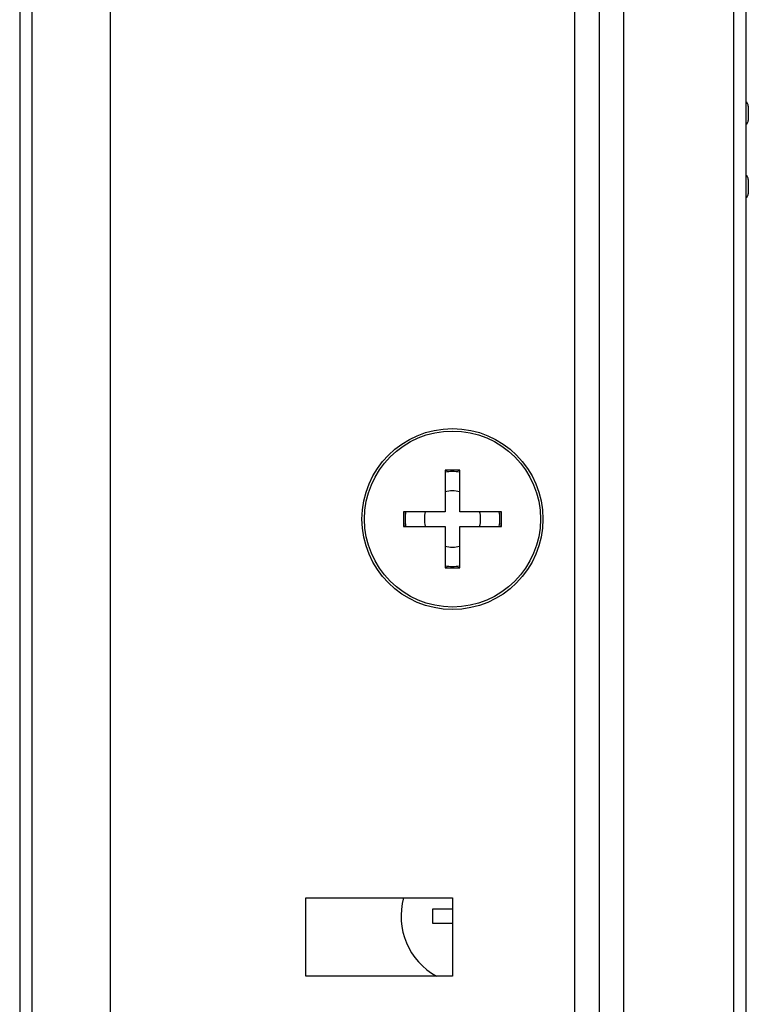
# Model space of a CAD drawing. Header units: millimetres. Extents: x 0 to 1427, y 0 to 1009.
# Tile 8 of 32: x 131 to 160, y 487 to 527. Entities that reach past the tile are written whole.
import ezdxf

# ---------------------------------------------------------------- set-up
doc = ezdxf.new("R2010")
doc.units = ezdxf.units.MM
doc.header["$LTSCALE"] = 65.395
for name, color, linetype in [('FRONT_COVER_PPC17_AL-SHAPE', 7, 'CONTINUOUS'), ('ISO14582-M3X8-4_8-SHAPE', 7, 'CONTINUOUS'), ('ISO7045-M3X8-4_8-SHAPE', 7, 'CONTINUOUS'), ('REAR_CASE-PCVIEW17_2BAY-V-SHAPE', 7, 'CONTINUOUS'), ('SEALNG_GASKET-PC17-SHAPE', 7, 'CONTINUOUS'), ('USB_COVER_LOCK-RX-SHAPE', 7, 'CONTINUOUS')]:
    doc.layers.add(name, color=color, linetype=linetype)

msp = doc.modelspace()

# ---------------------------------------------------------------- linework, layer by layer
at = {"layer": 'FRONT_COVER_PPC17_AL-SHAPE', "color": 7, "linetype": 'Continuous'}
for p, q in [((155.315, 795.54), (155.315, 447.54)), ((159.815, 795.54), (159.815, 447.54)), ((160.315, 795.04), (160.315, 448.04))]:
    msp.add_line(p, q, dxfattribs=at)
at = {"layer": 'ISO14582-M3X8-4_8-SHAPE', "color": 7, "linetype": 'Continuous'}
for p, q in [((148.615, 508.54), (148.015, 508.54)), ((148.015, 508.54), (148.015, 506.84)), ((148.615, 506.84), (148.615, 508.54)), ((148.015, 506.84), (146.315, 506.84)), ((146.315, 506.84), (146.315, 506.24)), ((150.315, 506.84), (148.615, 506.84)), ((150.315, 506.24), (150.315, 506.84)), ((146.315, 506.24), (148.015, 506.24)), ((148.015, 506.24), (148.015, 504.54)), ((148.615, 506.24), (150.315, 506.24)), ((148.615, 504.54), (148.615, 506.24)), ((148.015, 504.54), (148.615, 504.54))]:
    msp.add_line(p, q, dxfattribs=at)
msp.add_circle((148.315, 506.54), 3.7, dxfattribs=at)
for start, end in [(81.1041, 98.8959), (171.1041, 188.8959), (351.1041, 8.8959), (261.1041, 278.8959)]:
    msp.add_arc((148.315, 506.54), 1.94, start, end, dxfattribs=at)
at = {"layer": 'ISO14582-M3X8-4_8-SHAPE', "color": 2, "linetype": 'Continuous'}
for start, end in [(74.8754, 105.1241), (164.8776, 195), (344.8762, 15.1238), (255, 285.1246)]:
    msp.add_arc((148.315, 506.54), 1.15, start, end, dxfattribs=at)
at = {"layer": 'ISO7045-M3X8-4_8-SHAPE', "color": 7, "linetype": 'Continuous'}
for p, q in [((147.515, 490.59), (148.315, 490.59)), ((147.515, 489.99), (147.515, 490.59)), ((148.315, 489.99), (147.515, 489.99))]:
    msp.add_line(p, q, dxfattribs=at)
msp.add_arc((149.015, 490.29), 2.8, 164.4509, 241.1226, dxfattribs=at)
at = {"layer": 'REAR_CASE-PCVIEW17_2BAY-V-SHAPE', "color": 7, "linetype": 'Continuous'}
for p, q in [((134.315, 785.74), (134.315, 457.34)), ((131.115, 784.34), (131.115, 458.74)), ((130.615, 720.54), (130.615, 472.54)), ((142.315, 491.04), (148.315, 491.04)), ((142.315, 487.84), (142.315, 491.04)), ((148.315, 491.04), (148.315, 487.84)), ((148.315, 487.84), (142.315, 487.84))]:
    msp.add_line(p, q, dxfattribs=at)
msp.add_circle((148.315, 506.54), 3.6, dxfattribs=at)
for start, end in [(81.4599, 98.5401), (171.4676, 174.7059), (5.2941, 8.5324), (185.2941, 188.5324), (351.4676, 354.7059), (261.4599, 278.5401)]:
    msp.add_arc((148.315, 506.54), 2, start, end, dxfattribs=at)
at = {"layer": 'SEALNG_GASKET-PC17-SHAPE', "color": 7, "linetype": 'Continuous'}
for p, q in [((154.315, 794.04), (154.315, 449.04)), ((153.315, 451.54), (153.315, 791.54))]:
    msp.add_line(p, q, dxfattribs=at)
at = {"layer": 'USB_COVER_LOCK-RX-SHAPE', "color": 7, "linetype": 'Continuous'}
for p, q in [((160.415, 523.432), (160.415, 522.847)), ((160.415, 520.432), (160.415, 519.847))]:
    msp.add_line(p, q, dxfattribs=at)
for centre, start, end in [((160.215, 523.432), 0, 59.9255), ((160.215, 522.847), 300.0749, 0), ((160.215, 520.432), 0, 59.9255), ((160.215, 519.847), 300.0749, 0)]:
    msp.add_arc(centre, 0.2, start, end, dxfattribs=at)

doc.saveas('drawing.dxf')
